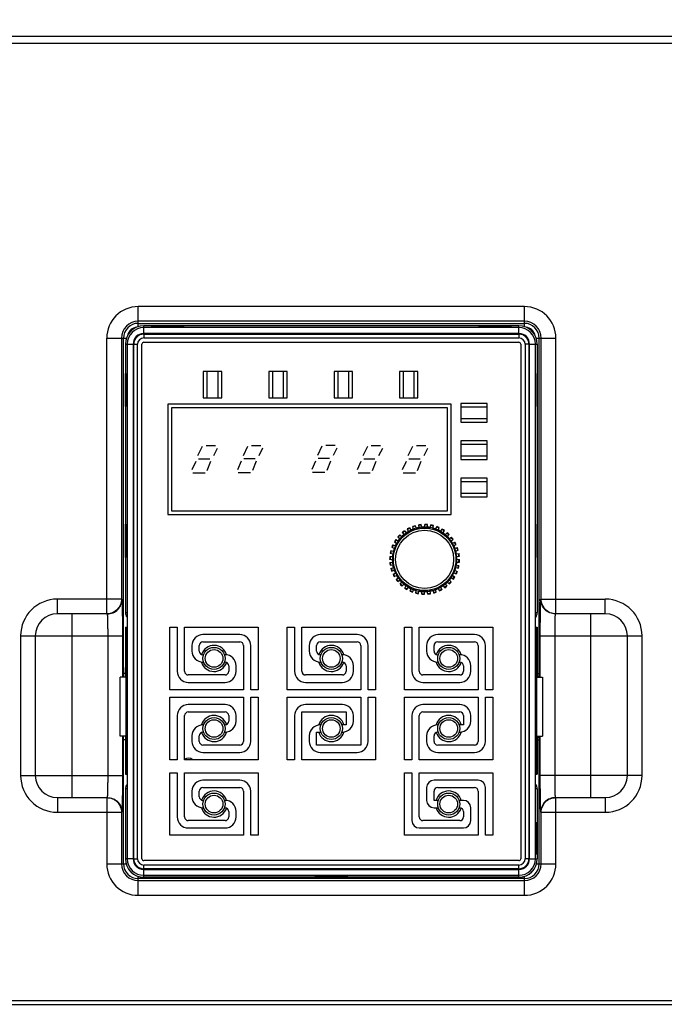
# Model space of a CAD drawing. Header units: millimetres. Extents: x 802 to 9345, y -804 to 1180.
# Tile 128 of 189: x 4442 to 4530, y 35 to 169. Entities that reach past the tile are written whole.
import ezdxf

# ---------------------------------------------------------------- set-up
doc = ezdxf.new("R2010")
doc.units = ezdxf.units.MM
doc.header["$LTSCALE"] = 30.734
doc.header["$PDMODE"] = 3
doc.header["$PDSIZE"] = 0.3
doc.layers.get('0').update_dxf_attribs({"linetype": 'CONTINUOUS'})
doc.layers.get('Defpoints').update_dxf_attribs({"linetype": 'CONTINUOUS'})
doc.layers.add('dimension', color=3, linetype='CONTINUOUS')
doc.styles.get("Standard").update_dxf_attribs({"font": 'txt', "width": 0.7})
doc.dimstyles.get("Standard").update_dxf_attribs({"dimtxt": 10, "dimasz": 10, "dimexe": 10, "dimexo": 3, "dimgap": 3, "dimtad": 1, "dimdec": 1, "dimdsep": 46, "dimtxsty": 'Standard', "dimcen": 10, "dimclrd": 2, "dimclre": 2, "dimclrt": 2, "dimadec": 0, "dimazin": 0, "dimtp": 0.01, "dimtm": 0.01, "dimtfac": 1, "dimtofl": 0, "dimtmove": 0, "dimatfit": 3, "dimfxl": 1, "dimtolj": 1, "dimarcsym": 0})

# ---------------------------------------------------------------- blocks, each defined once
blk = doc.blocks.new('*D4414')
at = {"layer": 'Defpoints', "color": 0, "transparency": 16777216}
for p in [(4584.75, 231.71), (4384.75, 161.75), (4584.75, 161.75)]:
    blk.add_point(p, dxfattribs=at)
at = {"layer": 'dimension', "lineweight": -2, "transparency": 16777216}
for p, q in [((4384.75, 166.75), (4384.75, 236.71)), ((4584.75, 166.75), (4584.75, 236.71)), ((4399.75, 231.71), (4569.75, 231.71))]:
    blk.add_line(p, q, dxfattribs=at)
at = {"layer": 'dimension', "transparency": 16777216}
for points in [[(4399.75, 234.21), (4399.75, 229.21), (4384.75, 231.71)], [(4569.75, 234.21), (4569.75, 229.21), (4584.75, 231.71)]]:
    blk.add_solid(points, dxfattribs=at)
at = {"layer": 'dimension', "transparency": 16777216, "insert": (4484.75, 244.21), "char_height": 15, "attachment_point": 5}
blk.add_mtext('\\A1;200', dxfattribs=at)
blk = doc.blocks.new('*D84')
at = {"layer": 'Defpoints', "color": 0, "transparency": 16777216}
for p in [(4577.25, 190.95), (4392.25, 159.75), (4577.25, 159.75)]:
    blk.add_point(p, dxfattribs=at)
at = {"layer": 'dimension', "lineweight": -2, "transparency": 16777216}
for p, q in [((4392.25, 164.75), (4392.25, 195.95)), ((4577.25, 164.75), (4577.25, 195.95)), ((4407.25, 190.95), (4562.25, 190.95))]:
    blk.add_line(p, q, dxfattribs=at)
at = {"layer": 'dimension', "transparency": 16777216}
for points in [[(4407.25, 193.45), (4407.25, 188.45), (4392.25, 190.95)], [(4562.25, 193.45), (4562.25, 188.45), (4577.25, 190.95)]]:
    blk.add_solid(points, dxfattribs=at)
at = {"layer": 'dimension', "transparency": 16777216, "insert": (4484.75, 203.45), "char_height": 15, "attachment_point": 5}
blk.add_mtext('\\A1;185', dxfattribs=at)

msp = doc.modelspace()

# ---------------------------------------------------------------- linework, layer by layer
at = {"linetype": 'Continuous'}
for p, q in [((4389.75, 166.75), (4579.75, 166.75)), ((4547.25, 165.75), (4422.25, 165.75)), ((4458.5, 127.24), (4458.5, 129.96)), ((4511, 129.96), (4458.5, 129.96)), ((4511, 127.24), (4511, 129.96)), ((4511, 127.96), (4458.5, 127.96)), ((4458.5, 127.68), (4511, 127.68)), ((4459.25, 126.31), (4459.25, 127.35)), ((4510.25, 127.35), (4459.25, 127.35)), ((4460.25, 127.28), (4460.25, 127.33)), ((4460.25, 127.33), (4464.75, 127.33)), ((4464.75, 127.28), (4460.25, 127.28)), ((4464.75, 127.33), (4464.75, 127.28)), ((4504.75, 127.28), (4504.75, 127.33)), ((4504.75, 127.33), (4509.25, 127.33)), ((4509.25, 127.28), (4504.75, 127.28)), ((4509.25, 127.33), (4509.25, 127.28)), ((4510.25, 126.31), (4510.25, 127.35)), ((4510.25, 127.11), (4459.25, 127.11)), ((4510.25, 126.31), (4459.25, 126.31)), ((4459.25, 126.21), (4459.25, 125.71)), ((4459.25, 126.21), (4510.25, 126.21)), ((4510.25, 126.21), (4510.25, 125.71)), ((4454.21, 88.17), (4454.21, 125.67)), ((4454.21, 125.67), (4456.89, 125.67)), ((4456.21, 125.67), (4456.21, 90.17)), ((4456.49, 79.55), (4456.49, 125.67)), ((4456.75, 124.85), (4456.75, 88.35)), ((4456.75, 124.85), (4457.8, 124.85)), ((4457, 124.85), (4457, 54.85)), ((4457.8, 124.85), (4457.8, 54.85)), ((4457.9, 54.85), (4457.9, 124.85)), ((4457.9, 124.85), (4458.4, 124.85)), ((4458.4, 54.85), (4458.4, 124.85)), ((4459, 54.85), (4459, 124.85)), ((4459.25, 125.71), (4510.25, 125.71)), ((4459.25, 125.11), (4510.25, 125.11)), ((4510.51, 124.85), (4510.51, 54.85)), ((4511.11, 124.85), (4511.11, 54.85)), ((4511.61, 124.85), (4511.11, 124.85)), ((4511.61, 124.85), (4511.61, 54.85)), ((4511.7, 54.85), (4511.7, 124.85)), ((4511.7, 124.85), (4512.75, 124.85)), ((4512.5, 54.85), (4512.5, 124.85)), ((4512.62, 125.67), (4515.29, 125.67)), ((4512.75, 124.85), (4512.75, 88.35)), ((4513.01, 79.55), (4513.01, 125.67)), ((4513.29, 90.17), (4513.29, 125.67)), ((4515.29, 88.17), (4515.29, 125.67)), ((4456.78, 116.35), (4456.78, 120.85)), ((4456.78, 120.85), (4456.82, 120.85)), ((4456.82, 120.85), (4456.82, 116.35)), ((4467.34, 121.11), (4467.34, 117.55)), ((4469.86, 121.11), (4467.34, 121.11)), ((4467.84, 121.11), (4467.84, 117.55)), ((4469.36, 117.55), (4469.36, 121.11)), ((4469.86, 117.55), (4469.86, 121.11)), ((4476.23, 121.11), (4476.23, 117.55)), ((4478.75, 121.11), (4476.23, 121.11)), ((4476.73, 121.11), (4476.73, 117.55)), ((4478.25, 117.55), (4478.25, 121.11)), ((4478.75, 117.55), (4478.75, 121.11)), ((4485.12, 121.11), (4485.12, 117.55)), ((4487.64, 121.11), (4485.12, 121.11)), ((4485.62, 121.11), (4485.62, 117.55)), ((4487.14, 117.55), (4487.14, 121.11)), ((4487.64, 117.55), (4487.64, 121.11)), ((4494.01, 121.11), (4494.01, 117.55)), ((4496.53, 121.11), (4494.01, 121.11)), ((4494.51, 121.11), (4494.51, 117.55)), ((4496.03, 117.55), (4496.03, 121.11)), ((4496.53, 117.55), (4496.53, 121.11)), ((4512.68, 120.85), (4512.68, 116.35)), ((4512.73, 120.85), (4512.68, 120.85)), ((4512.73, 116.35), (4512.73, 120.85)), ((4462.5, 116.67), (4462.5, 101.67)), ((4501.05, 116.67), (4462.5, 116.67)), ((4467.34, 117.55), (4469.86, 117.55)), ((4476.23, 117.55), (4478.75, 117.55)), ((4485.12, 117.55), (4487.64, 117.55)), ((4494.01, 117.55), (4496.53, 117.55)), ((4501.05, 101.67), (4501.05, 116.67)), ((4502.38, 116.78), (4502.38, 114.26)), ((4505.94, 116.78), (4502.38, 116.78)), ((4505.94, 114.26), (4505.94, 116.78)), ((4456.82, 116.35), (4456.78, 116.35)), ((4463, 116.17), (4463, 102.17)), ((4500.55, 116.17), (4463, 116.17)), ((4500.55, 102.17), (4500.55, 116.17)), ((4505.94, 116.28), (4502.38, 116.28)), ((4512.68, 116.35), (4512.73, 116.35)), ((4502.38, 114.76), (4505.94, 114.76)), ((4502.38, 114.26), (4505.94, 114.26)), ((4502.38, 111.7), (4502.38, 109.18)), ((4505.94, 111.7), (4502.38, 111.7)), ((4505.94, 111.2), (4502.38, 111.2)), ((4505.94, 109.18), (4505.94, 111.7)), ((4467.2, 110.92), (4466.57, 109.65)), ((4467.71, 111.05), (4468.98, 111.05)), ((4469.23, 110.67), (4468.72, 109.65)), ((4473.37, 110.95), (4472.74, 109.68)), ((4473.88, 111.08), (4475.15, 111.08)), ((4475.41, 110.7), (4474.9, 109.68)), ((4483.48, 110.98), (4482.85, 109.71)), ((4483.99, 111.1), (4485.26, 111.1)), ((4485.51, 110.72), (4485.01, 109.71)), ((4489.65, 110.92), (4489.02, 109.65)), ((4490.16, 111.05), (4491.43, 111.05)), ((4491.69, 110.67), (4491.18, 109.65)), ((4495.8, 110.92), (4495.17, 109.65)), ((4496.31, 111.05), (4497.58, 111.05)), ((4497.83, 110.67), (4497.33, 109.65)), ((4466.31, 108.89), (4465.8, 107.75)), ((4466.69, 109.27), (4468.22, 109.27)), ((4468.34, 108.89), (4467.84, 107.62)), ((4472.48, 108.92), (4471.98, 107.77)), ((4472.87, 109.3), (4474.39, 109.3)), ((4474.52, 108.92), (4474.01, 107.65)), ((4482.59, 108.94), (4482.09, 107.8)), ((4482.97, 109.32), (4484.5, 109.32)), ((4484.63, 108.94), (4484.12, 107.67)), ((4488.77, 108.89), (4488.26, 107.75)), ((4489.15, 109.27), (4490.67, 109.27)), ((4490.8, 108.89), (4490.29, 107.62)), ((4494.91, 108.89), (4494.4, 107.75)), ((4495.29, 109.27), (4496.82, 109.27)), ((4496.94, 108.89), (4496.44, 107.62)), ((4502.38, 109.68), (4505.94, 109.68)), ((4502.38, 109.18), (4505.94, 109.18)), ((4465.93, 107.37), (4467.58, 107.37)), ((4472.1, 107.39), (4473.75, 107.39)), ((4482.21, 107.42), (4483.86, 107.42)), ((4488.38, 107.37), (4490.04, 107.37)), ((4494.53, 107.37), (4496.18, 107.37)), ((4502.38, 106.62), (4502.38, 104.1)), ((4505.94, 106.62), (4502.38, 106.62)), ((4505.94, 106.12), (4502.38, 106.12)), ((4505.94, 104.1), (4505.94, 106.62)), ((4502.38, 104.6), (4505.94, 104.6)), ((4502.38, 104.1), (4505.94, 104.1)), ((4463, 102.17), (4500.55, 102.17)), ((4462.5, 101.67), (4501.05, 101.67)), ((4456.78, 95.85), (4456.78, 100.35)), ((4456.78, 100.35), (4456.82, 100.35)), ((4456.82, 100.35), (4456.82, 95.85)), ((4494.4, 99.24), (4494.64, 98.9)), ((4494.68, 99.46), (4494.95, 99.13)), ((4495.08, 99.71), (4495.26, 99.33)), ((4495.39, 99.87), (4495.6, 99.51)), ((4495.94, 99.65), (4495.83, 100.06)), ((4496.17, 100.16), (4496.31, 99.77)), ((4496.67, 99.85), (4496.63, 100.27)), ((4497.06, 99.9), (4496.98, 100.31)), ((4497.42, 99.91), (4497.46, 100.33)), ((4497.81, 99.9), (4497.81, 100.32)), ((4498.17, 99.85), (4498.28, 100.26)), ((4498.55, 99.76), (4498.63, 100.18)), ((4498.9, 99.65), (4499.08, 100.04)), ((4499.26, 99.5), (4499.41, 99.9)), ((4499.59, 99.34), (4499.83, 99.68)), ((4499.92, 99.13), (4500.13, 99.49)), ((4500.21, 98.9), (4500.5, 99.2)), ((4512.68, 100.35), (4512.68, 95.85)), ((4512.73, 100.35), (4512.68, 100.35)), ((4512.73, 95.85), (4512.73, 100.35)), ((4493.33, 97.98), (4493.67, 97.74)), ((4493.52, 98.28), (4493.88, 98.07)), ((4493.81, 98.66), (4494.11, 98.36)), ((4494.05, 98.92), (4494.37, 98.65)), ((4500.49, 98.64), (4500.76, 98.96)), ((4500.74, 98.37), (4501.09, 98.61)), ((4500.98, 98.06), (4501.3, 98.33)), ((4501.17, 97.75), (4501.56, 97.93)), ((4492.75, 96.44), (4493.16, 96.33)), ((4492.83, 96.78), (4493.25, 96.71)), ((4492.97, 97.24), (4493.36, 97.06)), ((4493.11, 97.56), (4493.51, 97.42)), ((4501.35, 97.41), (4501.72, 97.62)), ((4501.49, 97.07), (4501.9, 97.18)), ((4501.61, 96.7), (4502.01, 96.84)), ((4456.82, 95.85), (4456.78, 95.85)), ((4492.68, 95.61), (4493.1, 95.58)), ((4492.69, 95.97), (4493.11, 95.97)), ((4492.7, 95.14), (4493.11, 95.21)), ((4501.69, 96.34), (4502.11, 96.38)), ((4501.74, 95.95), (4502.16, 96.03)), ((4501.74, 95.2), (4502.16, 95.2)), ((4501.76, 95.59), (4502.18, 95.55)), ((4512.68, 95.85), (4512.73, 95.85)), ((4492.74, 94.79), (4493.16, 94.82)), ((4492.85, 94.32), (4493.24, 94.47)), ((4492.95, 93.99), (4493.36, 94.1)), ((4493.14, 93.55), (4493.5, 93.76)), ((4501.5, 94.11), (4501.88, 93.93)), ((4501.61, 94.46), (4502.02, 94.38)), ((4501.69, 94.84), (4502.1, 94.73)), ((4493.3, 93.23), (4493.68, 93.41)), ((4493.55, 92.83), (4493.88, 93.1)), ((4493.77, 92.55), (4494.11, 92.79)), ((4494.09, 92.2), (4494.36, 92.53)), ((4500.48, 92.52), (4500.81, 92.25)), ((4500.75, 92.8), (4501.05, 92.51)), ((4500.97, 93.09), (4501.34, 92.88)), ((4501.18, 93.42), (4501.53, 93.18)), ((4501.35, 93.75), (4501.74, 93.6)), ((4494.35, 91.96), (4494.65, 92.26)), ((4494.73, 91.67), (4494.94, 92.04)), ((4495.03, 91.48), (4495.27, 91.83)), ((4495.45, 91.27), (4495.59, 91.66)), ((4495.77, 91.13), (4495.95, 91.51)), ((4496.23, 90.99), (4496.3, 91.4)), ((4496.57, 90.91), (4496.68, 91.32)), ((4497.04, 90.85), (4497.04, 91.27)), ((4497.4, 90.83), (4497.43, 91.25)), ((4497.87, 90.85), (4497.8, 91.27)), ((4498.22, 90.9), (4498.18, 91.32)), ((4498.54, 91.4), (4498.69, 91)), ((4499.02, 91.11), (4498.91, 91.52)), ((4499.25, 91.66), (4499.46, 91.29)), ((4499.6, 91.84), (4499.78, 91.45)), ((4499.91, 92.03), (4500.18, 91.71)), ((4500.22, 92.27), (4500.46, 91.92)), ((4447.5, 88.17), (4447.5, 90.17)), ((4456.3, 90.17), (4447.5, 90.17)), ((4513.2, 90.17), (4522, 90.17)), ((4522, 88.17), (4522, 90.17)), ((4454.3, 88.17), (4447.5, 88.17)), ((4449.5, 63.17), (4449.5, 88.17)), ((4456.75, 88.35), (4456.97, 88.35)), ((4456.97, 88.35), (4456.97, 86.35)), ((4512.53, 86.35), (4512.53, 88.35)), ((4512.53, 88.35), (4512.75, 88.35)), ((4522, 88.17), (4515.2, 88.17)), ((4520, 88.17), (4520, 63.17)), ((4456.77, 86.35), (4456.77, 79.55)), ((4456.77, 86.35), (4456.94, 86.35)), ((4456.8, 80.85), (4456.8, 86.35)), ((4456.83, 86.35), (4456.83, 66.35)), ((4456.85, 86.35), (4456.85, 66.35)), ((4456.86, 86.35), (4456.86, 66.35)), ((4456.88, 86.35), (4456.88, 66.35)), ((4456.9, 86.35), (4456.9, 66.35)), ((4456.92, 86.35), (4456.92, 66.35)), ((4456.94, 86.35), (4456.94, 81.35)), ((4456.94, 86.35), (4456.94, 81.35)), ((4456.94, 86.35), (4456.97, 86.35)), ((4462.8, 77.85), (4462.8, 86.35)), ((4462.8, 86.35), (4463.8, 86.35)), ((4463.8, 86.35), (4463.8, 80.35)), ((4464.8, 80.35), (4464.8, 86.35)), ((4464.8, 86.35), (4474.8, 86.35)), ((4474.8, 86.35), (4474.8, 77.85)), ((4478.75, 77.85), (4478.75, 86.35)), ((4478.75, 86.35), (4479.75, 86.35)), ((4479.75, 86.35), (4479.75, 80.35)), ((4480.75, 80.35), (4480.75, 86.35)), ((4480.75, 86.35), (4490.75, 86.35)), ((4490.75, 86.35), (4490.75, 77.85)), ((4494.71, 77.85), (4494.71, 86.35)), ((4494.71, 86.35), (4495.71, 86.35)), ((4495.71, 86.35), (4495.71, 80.35)), ((4496.71, 80.35), (4496.71, 86.35)), ((4496.71, 86.35), (4506.71, 86.35)), ((4506.71, 86.35), (4506.71, 77.85)), ((4512.53, 86.35), (4512.73, 86.35)), ((4512.56, 81.35), (4512.56, 86.35)), ((4512.56, 81.35), (4512.56, 86.35)), ((4512.59, 66.35), (4512.59, 86.35)), ((4512.61, 66.35), (4512.61, 86.35)), ((4512.62, 66.35), (4512.62, 86.35)), ((4512.64, 66.35), (4512.64, 86.35)), ((4512.66, 66.35), (4512.66, 86.35)), ((4512.68, 66.35), (4512.68, 86.35)), ((4512.7, 86.35), (4512.7, 80.85)), ((4512.73, 86.35), (4512.73, 79.55)), ((4442.5, 85.17), (4442.5, 66.17)), ((4442.5, 85.17), (4456.39, 85.17)), ((4444.5, 85.17), (4444.5, 66.17)), ((4454.39, 66.17), (4454.39, 85.17)), ((4456.39, 79.55), (4456.39, 85.17)), ((4472.3, 85.35), (4467.3, 85.35)), ((4488.25, 85.35), (4483.25, 85.35)), ((4504.21, 85.35), (4499.21, 85.35)), ((4513.12, 85.17), (4513.12, 79.55)), ((4513.12, 85.17), (4527, 85.17)), ((4515.12, 85.17), (4515.12, 66.17)), ((4525, 66.17), (4525, 85.17)), ((4527, 66.17), (4527, 85.17)), ((4465.8, 83.85), (4465.8, 83.1)), ((4466.8, 83.1), (4466.8, 83.85)), ((4467.3, 84.35), (4472.3, 84.35)), ((4472.8, 83.85), (4472.8, 77.85)), ((4473.8, 77.85), (4473.8, 83.85)), ((4481.75, 83.85), (4481.75, 83.1)), ((4482.75, 83.1), (4482.75, 83.85)), ((4483.25, 84.35), (4488.25, 84.35)), ((4488.75, 83.85), (4488.75, 77.85)), ((4489.75, 77.85), (4489.75, 83.85)), ((4497.71, 83.85), (4497.71, 83.1)), ((4498.71, 83.1), (4498.71, 83.85)), ((4499.21, 84.35), (4504.21, 84.35)), ((4504.71, 83.85), (4504.71, 77.85)), ((4505.71, 77.85), (4505.71, 83.85)), ((4467.38, 82.6), (4467.3, 82.6)), ((4470.3, 82.6), (4470.21, 82.6)), ((4483.34, 82.6), (4483.25, 82.6)), ((4486.25, 82.6), (4486.17, 82.6)), ((4499.29, 82.6), (4499.21, 82.6)), ((4502.21, 82.6), (4502.12, 82.6)), ((4456.78, 79.55), (4456.78, 80.85)), ((4456.78, 80.85), (4456.83, 80.85)), ((4456.94, 81.35), (4456.97, 81.35)), ((4456.97, 81.35), (4456.97, 71.35)), ((4467.3, 81.6), (4467.38, 81.6)), ((4470.21, 81.6), (4470.3, 81.6)), ((4470.8, 81.1), (4470.8, 80.35)), ((4471.8, 80.35), (4471.8, 81.1)), ((4483.25, 81.6), (4483.34, 81.6)), ((4486.17, 81.6), (4486.25, 81.6)), ((4486.75, 81.1), (4486.75, 80.35)), ((4487.75, 80.35), (4487.75, 81.1)), ((4499.21, 81.6), (4499.29, 81.6)), ((4502.12, 81.6), (4502.21, 81.6)), ((4502.71, 81.1), (4502.71, 80.35)), ((4503.71, 80.35), (4503.71, 81.1)), ((4512.53, 81.35), (4512.53, 71.35)), ((4512.53, 81.35), (4512.56, 81.35)), ((4512.68, 80.85), (4512.73, 80.85)), ((4512.73, 79.55), (4512.73, 80.85)), ((4456.06, 71.55), (4456.06, 79.55)), ((4456.83, 79.55), (4456.06, 79.55)), ((4456.77, 80.05), (4456.49, 80.05)), ((4470.3, 79.85), (4465.3, 79.85)), ((4486.25, 79.85), (4481.25, 79.85)), ((4502.21, 79.85), (4497.21, 79.85)), ((4512.68, 79.55), (4513.45, 79.55)), ((4512.73, 80.05), (4513.01, 80.05)), ((4513.45, 79.55), (4513.45, 71.55)), ((4472.8, 77.85), (4462.8, 77.85)), ((4465.3, 78.85), (4470.3, 78.85)), ((4474.8, 77.85), (4473.8, 77.85)), ((4488.75, 77.85), (4478.75, 77.85)), ((4481.25, 78.85), (4486.25, 78.85)), ((4490.75, 77.85), (4489.75, 77.85)), ((4504.71, 77.85), (4494.71, 77.85)), ((4497.21, 78.85), (4502.21, 78.85)), ((4506.71, 77.85), (4505.71, 77.85)), ((4462.8, 68.32), (4462.8, 76.82)), ((4462.8, 76.82), (4472.8, 76.82)), ((4472.8, 76.82), (4472.8, 70.82)), ((4473.8, 70.82), (4473.8, 76.82)), ((4473.8, 76.82), (4474.8, 76.82)), ((4474.8, 76.82), (4474.8, 68.32)), ((4478.75, 68.32), (4478.75, 76.82)), ((4478.75, 76.82), (4488.75, 76.82)), ((4488.75, 76.82), (4488.75, 70.32)), ((4489.75, 70.82), (4489.75, 76.82)), ((4489.75, 76.82), (4490.75, 76.82)), ((4490.75, 76.82), (4490.75, 68.32)), ((4494.71, 68.32), (4494.71, 76.82)), ((4494.71, 76.82), (4504.71, 76.82)), ((4504.71, 76.82), (4504.71, 70.82)), ((4505.71, 70.82), (4505.71, 76.82)), ((4505.71, 76.82), (4506.71, 76.82)), ((4506.71, 76.82), (4506.71, 68.32)), ((4470.3, 75.82), (4465.3, 75.82)), ((4486.25, 75.82), (4481.25, 75.82)), ((4502.21, 75.82), (4497.21, 75.82)), ((4463.8, 74.32), (4463.8, 68.32)), ((4464.8, 68.32), (4464.8, 74.32)), ((4465.3, 74.82), (4470.3, 74.82)), ((4470.8, 74.32), (4470.8, 73.57)), ((4471.8, 73.57), (4471.8, 74.32)), ((4479.75, 74.32), (4479.75, 68.32)), ((4480.75, 68.32), (4480.75, 74.82)), ((4480.75, 74.82), (4486.75, 74.82)), ((4486.75, 74.82), (4486.75, 73.07)), ((4487.75, 73.57), (4487.75, 74.32)), ((4495.71, 74.32), (4495.71, 68.32)), ((4496.71, 68.32), (4496.71, 74.32)), ((4497.21, 74.82), (4502.21, 74.82)), ((4502.71, 74.32), (4502.71, 73.07)), ((4503.71, 73.57), (4503.71, 74.32)), ((4467.38, 73.07), (4467.3, 73.07)), ((4470.3, 73.07), (4470.21, 73.07)), ((4483.34, 73.07), (4483.25, 73.07)), ((4486.75, 73.07), (4486.17, 73.07)), ((4499.29, 73.07), (4499.21, 73.07)), ((4502.71, 73.07), (4502.12, 73.07)), ((4456.83, 71.55), (4456.06, 71.55)), ((4456.39, 66.17), (4456.39, 71.55)), ((4456.49, 54.17), (4456.49, 71.55)), ((4456.77, 71.05), (4456.49, 71.05)), ((4456.77, 71.55), (4456.77, 66.35)), ((4456.8, 66.35), (4456.8, 71.55)), ((4456.94, 71.35), (4456.94, 66.35)), ((4456.94, 71.35), (4456.94, 66.35)), ((4456.97, 71.35), (4456.94, 71.35)), ((4465.8, 71.57), (4465.8, 70.82)), ((4466.8, 70.82), (4466.8, 71.57)), ((4467.3, 72.07), (4467.38, 72.07)), ((4470.21, 72.07), (4470.3, 72.07)), ((4481.75, 71.57), (4481.75, 70.82)), ((4482.75, 70.32), (4482.75, 72.07)), ((4482.75, 72.07), (4483.34, 72.07)), ((4486.17, 72.07), (4486.25, 72.07)), ((4497.71, 71.57), (4497.71, 70.82)), ((4498.71, 70.82), (4498.71, 71.57)), ((4499.21, 72.07), (4499.29, 72.07)), ((4502.12, 72.07), (4502.21, 72.07)), ((4512.53, 71.35), (4512.56, 71.35)), ((4512.56, 66.35), (4512.56, 71.35)), ((4512.56, 66.35), (4512.56, 71.35)), ((4512.68, 71.55), (4513.45, 71.55)), ((4512.7, 71.55), (4512.7, 66.35)), ((4512.73, 71.55), (4512.73, 66.35)), ((4512.73, 71.4), (4513.01, 71.4)), ((4512.73, 71.05), (4513.01, 71.05)), ((4513.01, 54.17), (4513.01, 71.55)), ((4513.12, 71.55), (4513.12, 66.17)), ((4472.3, 70.32), (4467.3, 70.32)), ((4488.75, 70.32), (4482.75, 70.32)), ((4504.21, 70.32), (4499.21, 70.32)), ((4463.8, 68.32), (4462.8, 68.32)), ((4474.8, 68.32), (4464.8, 68.32)), ((4467.3, 69.32), (4472.3, 69.32)), ((4479.75, 68.32), (4478.75, 68.32)), ((4490.75, 68.32), (4480.75, 68.32)), ((4483.25, 69.32), (4488.25, 69.32)), ((4495.71, 68.32), (4494.71, 68.32)), ((4506.71, 68.32), (4496.71, 68.32)), ((4499.21, 69.32), (4504.21, 69.32)), ((4442.5, 66.17), (4456.39, 66.17)), ((4456.77, 66.35), (4456.97, 66.35)), ((4456.97, 66.35), (4456.97, 64.35)), ((4462.8, 58.04), (4462.8, 66.54)), ((4462.8, 66.54), (4463.8, 66.54)), ((4463.8, 66.54), (4463.8, 60.54)), ((4464.8, 60.54), (4464.8, 66.54)), ((4464.8, 66.54), (4474.8, 66.54)), ((4474.8, 66.54), (4474.8, 58.04)), ((4494.71, 58.04), (4494.71, 66.54)), ((4494.71, 66.54), (4495.71, 66.54)), ((4495.71, 66.54), (4495.71, 60.04)), ((4496.71, 60.54), (4496.71, 66.54)), ((4496.71, 66.54), (4506.71, 66.54)), ((4506.71, 66.54), (4506.71, 58.04)), ((4512.53, 64.35), (4512.53, 66.35)), ((4512.53, 66.35), (4512.56, 66.35)), ((4512.57, 66.35), (4512.73, 66.35)), ((4527, 66.17), (4513.12, 66.17)), ((4456.75, 64.35), (4456.75, 54.85)), ((4456.97, 64.35), (4456.75, 64.35)), ((4472.3, 65.54), (4467.3, 65.54)), ((4467.3, 64.54), (4472.3, 64.54)), ((4497.71, 64.54), (4497.71, 62.79)), ((4504.71, 65.54), (4498.71, 65.54)), ((4499.21, 64.54), (4504.21, 64.54)), ((4505.71, 58.04), (4505.71, 64.54)), ((4512.75, 64.35), (4512.53, 64.35)), ((4512.75, 64.35), (4512.75, 54.85)), ((4447.5, 63.17), (4447.5, 61.17)), ((4447.5, 63.17), (4454.3, 63.17)), ((4454.21, 63.17), (4454.21, 54.17)), ((4465.8, 64.04), (4465.8, 63.29)), ((4466.8, 63.29), (4466.8, 64.04)), ((4472.8, 64.04), (4472.8, 58.04)), ((4473.8, 58.04), (4473.8, 64.04)), ((4498.71, 62.79), (4498.71, 64.04)), ((4504.71, 64.04), (4504.71, 58.04)), ((4515.2, 63.17), (4522, 63.17)), ((4515.29, 54.17), (4515.29, 63.17)), ((4522, 63.17), (4522, 61.17)), ((4467.38, 62.79), (4467.3, 62.79)), ((4467.3, 61.79), (4467.38, 61.79)), ((4470.3, 62.79), (4470.21, 62.79)), ((4470.21, 61.79), (4470.3, 61.79)), ((4499.29, 62.79), (4498.71, 62.79)), ((4498.71, 61.79), (4499.29, 61.79)), ((4502.71, 62.79), (4502.12, 62.79)), ((4502.12, 61.79), (4502.21, 61.79)), ((4503.71, 60.04), (4503.71, 61.79)), ((4447.5, 61.17), (4456.3, 61.17)), ((4456.21, 61.17), (4456.21, 54.17)), ((4470.8, 61.29), (4470.8, 60.54)), ((4471.8, 60.54), (4471.8, 61.29)), ((4502.71, 61.29), (4502.71, 60.54)), ((4513.2, 61.17), (4522, 61.17)), ((4513.29, 54.17), (4513.29, 61.17)), ((4456.78, 59.85), (4456.78, 55.44)), ((4456.82, 59.85), (4456.78, 59.85)), ((4456.82, 55.44), (4456.82, 59.85)), ((4470.3, 60.04), (4465.3, 60.04)), ((4465.3, 59.04), (4470.3, 59.04)), ((4496.71, 59.04), (4502.71, 59.04)), ((4502.21, 60.04), (4497.21, 60.04)), ((4512.68, 55.44), (4512.68, 59.85)), ((4512.68, 59.85), (4512.73, 59.85)), ((4512.73, 59.85), (4512.73, 55.44)), ((4472.8, 58.04), (4462.8, 58.04)), ((4474.8, 58.04), (4473.8, 58.04)), ((4504.71, 58.04), (4494.71, 58.04)), ((4506.71, 58.04), (4505.71, 58.04)), ((4456.78, 55.44), (4456.82, 55.44)), ((4512.73, 55.44), (4512.68, 55.44)), ((4454.21, 54.17), (4456.85, 54.17)), ((4457.8, 54.85), (4456.75, 54.85)), ((4457.9, 54.85), (4458.4, 54.85)), ((4510.25, 54.6), (4459.25, 54.6)), ((4459.25, 53.5), (4459.25, 54)), ((4510.25, 54), (4459.25, 54)), ((4510.25, 53.5), (4510.25, 54)), ((4511.61, 54.85), (4511.11, 54.85)), ((4511.7, 54.85), (4512.75, 54.85)), ((4512.66, 54.17), (4515.29, 54.17)), ((4458.5, 49.88), (4458.5, 52.47)), ((4510.25, 53.5), (4459.25, 53.5)), ((4459.25, 52.35), (4459.25, 53.4)), ((4459.25, 53.4), (4510.25, 53.4)), ((4459.25, 52.6), (4510.25, 52.6)), ((4510.25, 52.35), (4459.25, 52.35)), ((4482.5, 52.42), (4482.5, 52.38)), ((4487, 52.42), (4482.5, 52.42)), ((4482.5, 52.38), (4487, 52.38)), ((4487, 52.38), (4487, 52.42)), ((4510.25, 52.35), (4510.25, 53.4)), ((4511, 49.88), (4511, 52.47)), ((4511, 52.16), (4458.5, 52.16)), ((4458.5, 51.88), (4511, 51.88)), ((4458.5, 49.88), (4511, 49.88)), ((4384.75, 35.55), (4584.75, 35.55)), ((4384.75, 35.05), (4584.75, 35.05))]:
    msp.add_line(p, q, dxfattribs=at)
msp.add_lwpolyline([(4512.73, 79.59, 0.302, 0.302, 0), (4513.01, 79.59, 0.302, 0.302, 0)], format="xyseb", dxfattribs=at)
for centre, radius in [((4497.43, 95.58), 4.25), ((4497.43, 95.58), 3.95), ((4468.8, 82.1), 1.5), ((4468.8, 82.1), 1.2), ((4484.75, 82.1), 1.5), ((4484.75, 82.1), 1.2), ((4500.71, 82.1), 1.5), ((4500.71, 82.1), 1.2), ((4468.8, 72.57), 1.5), ((4468.8, 72.57), 1.2), ((4484.75, 72.57), 1.5), ((4484.75, 72.57), 1.2), ((4500.71, 72.57), 1.5), ((4500.71, 72.57), 1.2), ((4468.8, 62.29), 1.5), ((4468.8, 62.29), 1.2), ((4500.71, 62.29), 1.5), ((4500.71, 62.29), 1.2)]:
    msp.add_circle(centre, radius, dxfattribs=at)
for centre, radius, start, end in [((4458.5, 125.67), 4.29, 90, 180), ((4511, 125.67), 4.29, 0, 90), ((4458.5, 125.67), 2.29, 90, 180), ((4458.5, 125.67), 2.01, 90, 180), ((4459.25, 124.85), 2.5, 90, 180), ((4510.25, 124.85), 2.5, 0, 90), ((4511, 125.67), 2.29, 0, 90), ((4511, 125.67), 2.01, 0, 90), ((4459.25, 124.85), 2.25, 90, 180), ((4458.5, 125.67), 1.51, 97.9703, 167.3829), ((4459.25, 124.85), 1.45, 90, 180), ((4459.25, 124.85), 1.36, 90, 180), ((4510.25, 124.85), 2.25, 0, 90), ((4510.25, 124.85), 1.45, 0, 90), ((4510.25, 124.85), 1.36, 0, 90), ((4511, 125.67), 1.51, 12.6172, 82.0297), ((4459.25, 124.85), 0.856, 90, 180), ((4459.25, 124.85), 0.256, 90, 180), ((4510.25, 124.85), 0.856, 0, 90), ((4510.25, 124.85), 0.256, 0, 90), ((4497.43, 95.58), 4.75, 125.3693, 129.6307), ((4497.43, 95.58), 4.68, 125.3026, 129.6974), ((4497.43, 95.58), 4.38, 124.9803, 130.0197), ((4497.43, 95.58), 4.4, 120, 125), ((4497.43, 95.58), 4.33, 120.0808, 124.9192), ((4497.43, 95.58), 4.75, 115.3693, 119.6307), ((4497.43, 95.58), 4.68, 115.3026, 119.6974), ((4497.43, 95.58), 4.38, 114.9803, 120.0197), ((4497.43, 95.58), 4.4, 110, 115), ((4497.43, 95.58), 4.33, 110.0808, 114.9192), ((4497.43, 95.58), 4.75, 105.3693, 109.6307), ((4497.43, 95.58), 4.68, 105.3026, 109.6974), ((4497.43, 95.58), 4.38, 104.9803, 110.0197), ((4497.43, 95.58), 4.4, 100, 105), ((4497.43, 95.58), 4.33, 100.0808, 104.9192), ((4497.43, 95.58), 4.75, 95.3693, 99.6307), ((4497.43, 95.58), 4.68, 95.3026, 99.6974), ((4497.43, 95.58), 4.38, 94.9803, 100.0197), ((4497.43, 95.58), 4.4, 90, 95), ((4497.43, 95.58), 4.33, 90.0808, 94.9192), ((4497.43, 95.58), 4.38, 84.9803, 90.0197), ((4497.43, 95.58), 4.68, 85.3026, 89.6974), ((4497.43, 95.58), 4.75, 85.3693, 89.6307), ((4497.43, 95.58), 4.4, 80, 85), ((4497.43, 95.58), 4.33, 80.0808, 84.9192), ((4497.43, 95.58), 4.38, 74.9803, 80.0197), ((4497.43, 95.58), 4.68, 75.3026, 79.6974), ((4497.43, 95.58), 4.75, 75.3693, 79.6307), ((4497.43, 95.58), 4.33, 70.0808, 74.9192), ((4497.43, 95.58), 4.4, 70, 75), ((4497.43, 95.58), 4.38, 64.9803, 70.0197), ((4497.43, 95.58), 4.68, 65.3026, 69.6974), ((4497.43, 95.58), 4.75, 65.3693, 69.6307), ((4497.43, 95.58), 4.33, 60.0808, 64.9192), ((4497.43, 95.58), 4.4, 60, 65), ((4497.43, 95.58), 4.38, 54.9803, 60.0197), ((4497.43, 95.58), 4.68, 55.3026, 59.6974), ((4497.43, 95.58), 4.75, 55.3693, 59.6307), ((4497.43, 95.58), 4.33, 50.0808, 54.9192), ((4497.43, 95.58), 4.4, 50, 55), ((4497.43, 95.58), 4.68, 45.3026, 49.6974), ((4497.43, 95.58), 4.75, 45.3693, 49.6307), ((4497.43, 95.58), 4.75, 145.3693, 149.6307), ((4497.43, 95.58), 4.68, 145.3026, 149.6974), ((4497.43, 95.58), 4.4, 150, 155), ((4497.43, 95.58), 4.38, 144.9803, 150.0197), ((4497.43, 95.58), 4.75, 135.3693, 139.6307), ((4497.43, 95.58), 4.4, 140, 145), ((4497.43, 95.58), 4.68, 135.3026, 139.6974), ((4497.43, 95.58), 4.33, 140.0808, 144.9192), ((4497.43, 95.58), 4.38, 134.9803, 140.0197), ((4497.43, 95.58), 4.4, 130, 135), ((4497.43, 95.58), 4.33, 130.0808, 134.9192), ((4497.43, 95.58), 4.38, 44.9803, 50.0197), ((4497.43, 95.58), 4.33, 40.0808, 44.9192), ((4497.43, 95.58), 4.4, 40, 45), ((4497.43, 95.58), 4.38, 34.9803, 40.0197), ((4497.43, 95.58), 4.33, 30.0808, 34.9192), ((4497.43, 95.58), 4.68, 35.3026, 39.6974), ((4497.43, 95.58), 4.4, 30, 35), ((4497.43, 95.58), 4.75, 35.3693, 39.6307), ((4497.43, 95.58), 4.38, 24.9803, 30.0197), ((4497.43, 95.58), 4.68, 25.3026, 29.6974), ((4497.43, 95.58), 4.75, 25.3693, 29.6307), ((4497.43, 95.58), 4.75, 165.3693, 169.6307), ((4497.43, 95.58), 4.68, 165.3026, 169.6974), ((4497.43, 95.58), 4.75, 155.3693, 159.6307), ((4497.43, 95.58), 4.68, 155.3026, 159.6974), ((4497.43, 95.58), 4.38, 164.9803, 170.0197), ((4497.43, 95.58), 4.4, 160, 165), ((4497.43, 95.58), 4.33, 160.0808, 164.9192), ((4497.43, 95.58), 4.38, 154.9803, 160.0197), ((4497.43, 95.58), 4.33, 150.0808, 154.9192), ((4497.43, 95.58), 4.33, 20.0808, 24.9192), ((4497.43, 95.58), 4.4, 20, 25), ((4497.43, 95.58), 4.38, 14.9803, 20.0197), ((4497.43, 95.58), 4.33, 10.0808, 14.9192), ((4497.43, 95.58), 4.4, 10, 15), ((4497.43, 95.58), 4.68, 15.3026, 19.6974), ((4497.43, 95.58), 4.75, 15.3693, 19.6307), ((4497.43, 95.58), 4.75, 175.3693, 179.6307), ((4497.43, 95.58), 4.75, 185.3693, 189.6307), ((4497.43, 95.58), 4.68, 175.3026, 179.6974), ((4497.43, 95.58), 4.68, 185.3026, 189.6974), ((4497.43, 95.58), 4.4, 180, 185), ((4497.43, 95.58), 4.4, 170, 175), ((4497.43, 95.58), 4.38, 174.9803, 180.0197), ((4497.43, 95.58), 4.38, 184.9803, 190.0197), ((4497.43, 95.58), 4.33, 180.0808, 184.9192), ((4497.43, 95.58), 4.33, 170.0808, 174.9192), ((4497.43, 95.58), 4.33, 350.0808, 354.9192), ((4497.43, 95.58), 4.38, 4.9803, 10.0197), ((4497.43, 95.58), 4.33, 0.0808, 4.9192), ((4497.43, 95.58), 4.4, 350, 355), ((4497.43, 95.58), 4.38, 354.9803, 0.0197), ((4497.43, 95.58), 4.4, 0, 5), ((4497.43, 95.58), 4.68, 5.3026, 9.6974), ((4497.43, 95.58), 4.68, 355.3026, 359.6974), ((4497.43, 95.58), 4.75, 5.3693, 9.6307), ((4497.43, 95.58), 4.75, 355.3693, 359.6307), ((4497.43, 95.58), 4.75, 195.3693, 199.6307), ((4497.43, 95.58), 4.68, 195.3026, 199.6974), ((4497.43, 95.58), 4.4, 190, 195), ((4497.43, 95.58), 4.33, 190.0808, 194.9192), ((4497.43, 95.58), 4.38, 194.9803, 200.0197), ((4497.43, 95.58), 4.4, 200, 205), ((4497.43, 95.58), 4.33, 200.0808, 204.9192), ((4497.43, 95.58), 4.38, 334.9803, 340.0197), ((4497.43, 95.58), 4.33, 340.0808, 344.9192), ((4497.43, 95.58), 4.4, 340, 345), ((4497.43, 95.58), 4.38, 344.9803, 350.0197), ((4497.43, 95.58), 4.68, 335.3026, 339.6974), ((4497.43, 95.58), 4.75, 335.3693, 339.6307), ((4497.43, 95.58), 4.68, 345.3026, 349.6974), ((4497.43, 95.58), 4.75, 345.3693, 349.6307), ((4497.43, 95.58), 4.75, 205.3693, 209.6307), ((4497.43, 95.58), 4.68, 205.3026, 209.6974), ((4497.43, 95.58), 4.38, 204.9803, 210.0197), ((4497.43, 95.58), 4.75, 215.3693, 219.6307), ((4497.43, 95.58), 4.68, 215.3026, 219.6974), ((4497.43, 95.58), 4.4, 210, 215), ((4497.43, 95.58), 4.33, 210.0808, 214.9192), ((4497.43, 95.58), 4.38, 214.9803, 220.0197), ((4497.43, 95.58), 4.4, 220, 225), ((4497.43, 95.58), 4.33, 220.0808, 224.9192), ((4497.43, 95.58), 4.38, 224.9803, 230.0197), ((4497.43, 95.58), 4.33, 310.0808, 314.9192), ((4497.43, 95.58), 4.4, 310, 315), ((4497.43, 95.58), 4.38, 314.9803, 320.0197), ((4497.43, 95.58), 4.33, 320.0808, 324.9192), ((4497.43, 95.58), 4.68, 315.3026, 319.6974), ((4497.43, 95.58), 4.4, 320, 325), ((4497.43, 95.58), 4.75, 315.3693, 319.6307), ((4497.43, 95.58), 4.38, 324.9803, 330.0197), ((4497.43, 95.58), 4.33, 330.0808, 334.9192), ((4497.43, 95.58), 4.4, 330, 335), ((4497.43, 95.58), 4.68, 325.3026, 329.6974), ((4497.43, 95.58), 4.75, 325.3693, 329.6307), ((4497.43, 95.58), 4.75, 225.3693, 229.6307), ((4497.43, 95.58), 4.68, 225.3026, 229.6974), ((4497.43, 95.58), 4.4, 230, 235), ((4497.43, 95.58), 4.33, 230.0808, 234.9192), ((4497.43, 95.58), 4.75, 235.3693, 239.6307), ((4497.43, 95.58), 4.68, 235.3026, 239.6974), ((4497.43, 95.58), 4.38, 234.9803, 240.0197), ((4497.43, 95.58), 4.4, 240, 245), ((4497.43, 95.58), 4.33, 240.0808, 244.9192), ((4497.43, 95.58), 4.75, 245.3693, 249.6307), ((4497.43, 95.58), 4.68, 245.3026, 249.6974), ((4497.43, 95.58), 4.38, 244.9803, 250.0197), ((4497.43, 95.58), 4.4, 250, 255), ((4497.43, 95.58), 4.33, 250.0808, 254.9192), ((4497.43, 95.58), 4.38, 254.9803, 260.0197), ((4497.43, 95.58), 4.4, 260, 265), ((4497.43, 95.58), 4.33, 260.0808, 264.9192), ((4497.43, 95.58), 4.38, 264.9803, 270.0197), ((4497.43, 95.58), 4.33, 270.0808, 274.9192), ((4497.43, 95.58), 4.4, 270, 275), ((4497.43, 95.58), 4.38, 274.9803, 280.0197), ((4497.43, 95.58), 4.33, 280.0808, 284.9192), ((4497.43, 95.58), 4.4, 280, 285), ((4497.43, 95.58), 4.38, 284.9803, 290.0197), ((4497.43, 95.58), 4.68, 285.3026, 289.6974), ((4497.43, 95.58), 4.75, 285.3693, 289.6307), ((4497.43, 95.58), 4.33, 290.0808, 294.9192), ((4497.43, 95.58), 4.4, 290, 295), ((4497.43, 95.58), 4.38, 294.9803, 300.0197), ((4497.43, 95.58), 4.68, 295.3026, 299.6974), ((4497.43, 95.58), 4.75, 295.3693, 299.6307), ((4497.43, 95.58), 4.33, 300.0808, 304.9192), ((4497.43, 95.58), 4.4, 300, 305), ((4497.43, 95.58), 4.38, 304.9803, 310.0197), ((4497.43, 95.58), 4.68, 305.3026, 309.6974), ((4497.43, 95.58), 4.75, 305.3693, 309.6307), ((4447.5, 85.17), 5, 90, 180), ((4497.43, 95.58), 4.75, 255.3693, 259.6307), ((4497.43, 95.58), 4.68, 255.3026, 259.6974), ((4497.43, 95.58), 4.68, 265.3026, 269.6974), ((4497.43, 95.58), 4.75, 265.3693, 269.6307), ((4497.43, 95.58), 4.68, 275.3026, 279.6974), ((4497.43, 95.58), 4.75, 275.3693, 279.6307), ((4522, 85.17), 5, 0, 90), ((4447.5, 85.17), 3, 90, 180), ((4454.21, 90.17), 2, 270.0007, 272.4993), ((4522, 85.17), 3, 0, 90), ((4467.3, 83.85), 1.5, 90, 180), ((4472.3, 83.85), 1.5, 0, 90), ((4483.25, 83.85), 1.5, 90, 180), ((4488.25, 83.85), 1.5, 0, 90), ((4499.21, 83.85), 1.5, 90, 180), ((4504.21, 83.85), 1.5, 0, 90), ((4467.3, 83.1), 1.5, 180, 270), ((4467.3, 83.85), 0.5, 90, 180), ((4467.3, 83.1), 0.5, 180, 270), ((4468.8, 82.1), 1.78, 15.7851, 162.3254), ((4472.3, 83.85), 0.5, 0, 90), ((4483.25, 83.1), 1.5, 180, 270), ((4483.25, 83.85), 0.5, 90, 180), ((4483.25, 83.1), 0.5, 180, 270), ((4484.75, 82.1), 1.78, 15.7851, 162.3254), ((4488.25, 83.85), 0.5, 0, 90), ((4499.21, 83.1), 1.5, 180, 270), ((4499.21, 83.85), 0.5, 90, 180), ((4499.21, 83.1), 0.5, 180, 270), ((4500.71, 82.1), 1.78, 15.7851, 162.3254), ((4504.21, 83.85), 0.5, 0, 90), ((4470.3, 81.1), 1.5, 0, 90), ((4486.25, 81.1), 1.5, 0, 90), ((4502.21, 81.1), 1.5, 0, 90), ((4468.8, 82.1), 1.78, 195.7851, 342.3254), ((4470.3, 81.1), 0.5, 0, 90), ((4484.75, 82.1), 1.78, 195.7851, 342.3254), ((4486.25, 81.1), 0.5, 0, 90), ((4500.71, 82.1), 1.78, 195.7851, 342.3254), ((4502.21, 81.1), 0.5, 0, 90), ((4465.3, 80.35), 1.5, 180, 270), ((4465.3, 80.35), 0.5, 180, 270), ((4470.3, 80.35), 1.5, 270, 0), ((4470.3, 80.35), 0.5, 270, 0), ((4481.25, 80.35), 1.5, 180, 270), ((4481.25, 80.35), 0.5, 180, 270), ((4486.25, 80.35), 1.5, 270, 0), ((4486.25, 80.35), 0.5, 270, 0), ((4497.21, 80.35), 1.5, 180, 270), ((4497.21, 80.35), 0.5, 180, 270), ((4502.21, 80.35), 1.5, 270, 0), ((4502.21, 80.35), 0.5, 270, 0), ((4512.65, 78.96), 0.699, 58.9732, 83.1069), ((4465.3, 74.32), 1.5, 90, 180), ((4470.3, 74.32), 1.5, 0, 90), ((4481.25, 74.32), 1.5, 90, 180), ((4486.25, 74.32), 1.5, 0, 90), ((4497.21, 74.32), 1.5, 90, 180), ((4502.21, 74.32), 1.5, 0, 90), ((4465.3, 74.32), 0.5, 90, 180), ((4468.8, 72.57), 1.78, 17.6746, 164.2149), ((4470.3, 74.32), 0.5, 0, 90), ((4484.75, 72.57), 1.78, 16.3426, 164.2149), ((4497.21, 74.32), 0.5, 90, 180), ((4500.71, 72.57), 1.78, 16.3426, 164.2149), ((4502.21, 74.32), 0.5, 0, 90), ((4467.3, 71.57), 1.5, 90, 180), ((4470.3, 73.57), 1.5, 270, 0), ((4470.3, 73.57), 0.5, 270, 0), ((4483.25, 71.57), 1.5, 90, 180), ((4486.25, 73.57), 1.5, 270, 0), ((4499.21, 71.57), 1.5, 90, 180), ((4502.21, 73.57), 1.5, 270, 0), ((4467.3, 71.57), 0.5, 90, 180), ((4468.8, 72.57), 1.78, 197.6746, 344.2149), ((4484.75, 72.57), 1.78, 196.3426, 344.2149), ((4499.21, 71.57), 0.5, 90, 180), ((4500.71, 72.57), 1.78, 197.6746, 344.2149), ((4467.3, 70.82), 1.5, 180, 270), ((4467.3, 70.82), 0.5, 180, 270), ((4472.3, 70.82), 1.5, 270, 0), ((4472.3, 70.82), 0.5, 270, 0), ((4483.25, 70.82), 1.5, 180, 270), ((4488.25, 70.82), 1.5, 270, 0), ((4499.21, 70.82), 1.5, 180, 270), ((4499.21, 70.82), 0.5, 180, 270), ((4504.21, 70.82), 1.5, 270, 0), ((4504.21, 70.82), 0.5, 270, 0), ((4465.3, 67.53), 1, 52.6212, 120.1293), ((4447.5, 66.17), 5, 180, 270), ((4447.5, 66.17), 3, 180, 270), ((4465.3, 67.53), 1, 263.6308, 276.3692), ((4522, 66.17), 5, 270, 0), ((4522, 66.17), 3, 270, 0), ((4467.3, 64.04), 1.5, 90, 180), ((4467.3, 64.04), 0.5, 90, 180), ((4472.3, 64.04), 1.5, 0, 90), ((4472.3, 64.04), 0.5, 0, 90), ((4498.71, 64.54), 1, 90, 180), ((4499.21, 64.04), 0.5, 90, 180), ((4504.21, 64.04), 0.5, 0, 90), ((4504.71, 64.54), 1, 0, 90), ((4467.3, 63.29), 1.5, 180, 270), ((4467.3, 63.29), 0.5, 180, 270), ((4468.8, 62.29), 1.78, 15.7851, 162.3254), ((4500.71, 62.29), 1.78, 16.3426, 163.6574), ((4468.8, 62.29), 1.78, 195.7851, 342.3254), ((4470.3, 61.29), 1.5, 0, 90), ((4470.3, 61.29), 0.5, 0, 90), ((4498.71, 62.79), 1, 180, 270), ((4500.71, 62.29), 1.78, 196.3426, 342.3254), ((4502.21, 61.29), 0.5, 0, 90), ((4502.71, 61.79), 1, 0, 90), ((4465.3, 60.54), 1.5, 180, 270), ((4465.3, 60.54), 0.5, 180, 270), ((4470.3, 60.54), 1.5, 270, 0), ((4470.3, 60.54), 0.5, 270, 0), ((4497.21, 60.54), 0.5, 180, 270), ((4502.21, 60.54), 0.5, 270, 0), ((4496.71, 60.04), 1, 180, 270), ((4502.71, 60.04), 1, 270, 0), ((4458.5, 54.17), 4.29, 180, 270), ((4458.5, 54.17), 2.29, 180, 270), ((4458.5, 54.17), 2.01, 180, 270), ((4459.25, 54.85), 2.5, 180, 270), ((4459.25, 54.85), 2.25, 180, 270), ((4459.25, 54.85), 1.45, 180, 270), ((4459.25, 54.85), 1.36, 180, 270), ((4459.25, 54.85), 0.856, 180, 270), ((4459.25, 54.85), 0.256, 180, 270), ((4510.25, 54.85), 2.5, 270, 0), ((4510.25, 54.85), 2.25, 270, 0), ((4510.25, 54.85), 1.45, 270, 0), ((4510.25, 54.85), 1.36, 270, 0), ((4510.25, 54.85), 0.856, 270, 0), ((4510.25, 54.85), 0.256, 270, 0), ((4511, 54.17), 4.29, 270, 0), ((4511, 54.17), 2.29, 270, 0), ((4511, 54.17), 2.01, 270, 0), ((4458.5, 54.17), 1.51, 206.5286, 237.9017), ((4511, 54.17), 1.51, 302.0984, 333.4715)]:
    msp.add_arc(centre, radius, start, end, dxfattribs=at)
for centre, start_param, end_param in [((4457.75, 88.35), -3.141593, -2.470086), ((4511.75, 88.35), -0.671507, 0), ((4457.75, 64.35), 2.470086, 3.141593), ((4511.75, 64.35), 0, 0.671507)]:
    msp.add_ellipse(centre, major_axis=(1, 0), ratio=0.999848, start_param=start_param, end_param=end_param, dxfattribs=at)
for points, knots in [([(4454.3, 88.17), (4454.56, 88.17), (4455.09, 88.27), (4455.75, 88.72), (4456.2, 89.38), (4456.3, 89.91), (4456.3, 90.17)], [0, 0, 0, 0, 0.249983, 0.499975, 0.749982, 1, 1, 1, 1]), ([(4456.21, 90.17), (4456.21, 89.92), (4456.12, 89.41), (4455.69, 88.75), (4455.06, 88.3), (4454.55, 88.18), (4454.3, 88.17)], [0, 0, 0, 0, 0.250016, 0.500022, 0.750014, 1, 1, 1, 1]), ([(4456.39, 85.17), (4456.39, 85.5), (4456.39, 86.13), (4456.38, 87.06), (4456.38, 87.79), (4456.37, 88.33), (4456.36, 88.7), (4456.36, 89.02), (4456.35, 89.32), (4456.34, 89.57), (4456.34, 89.78), (4456.33, 89.92), (4456.32, 90.02), (4456.32, 90.07), (4456.31, 90.11), (4456.31, 90.14), (4456.31, 90.16), (4456.3, 90.17), (4456.3, 90.17)], [0, 0, 0, 0, 0.194972, 0.382452, 0.555234, 0.634009, 0.706681, 0.772549, 0.830981, 0.881415, 0.923369, 0.956442, 0.969549, 0.980326, 0.988753, 0.994816, 0.998523, 1, 1, 1, 1]), ([(4513.2, 90.17), (4513.2, 90.17), (4513.2, 90.16), (4513.19, 90.14), (4513.19, 90.11), (4513.19, 90.07), (4513.18, 90.02), (4513.18, 89.92), (4513.17, 89.78), (4513.16, 89.57), (4513.15, 89.32), (4513.15, 89.02), (4513.14, 88.7), (4513.14, 88.33), (4513.13, 87.79), (4513.12, 87.06), (4513.12, 86.13), (4513.12, 85.5), (4513.12, 85.17)], [0, 0, 0, 0, 0.001477, 0.005184, 0.011247, 0.019674, 0.030451, 0.043558, 0.076631, 0.118585, 0.169019, 0.227451, 0.293319, 0.365991, 0.444766, 0.617548, 0.805028, 1, 1, 1, 1]), ([(4515.2, 88.17), (4514.94, 88.17), (4514.42, 88.27), (4513.75, 88.72), (4513.31, 89.38), (4513.2, 89.91), (4513.2, 90.17)], [0, 0, 0, 0, 0.249983, 0.499975, 0.749982, 1, 1, 1, 1]), ([(4515.29, 88.17), (4515.03, 88.17), (4514.5, 88.27), (4513.84, 88.72), (4513.4, 89.38), (4513.29, 89.91), (4513.29, 90.17)], [0, 0, 0, 0, 0.249982, 0.499975, 0.749982, 1, 1, 1, 1]), ([(4454.39, 85.17), (4454.39, 85.37), (4454.39, 85.75), (4454.38, 86.3), (4454.37, 86.82), (4454.37, 87.21), (4454.36, 87.48), (4454.35, 87.66), (4454.34, 87.81), (4454.34, 87.93), (4454.33, 88.03), (4454.32, 88.1), (4454.31, 88.15), (4454.31, 88.17), (4454.3, 88.17), (4454.3, 88.17)], [0, 0, 0, 0, 0.194786, 0.382086, 0.554701, 0.706007, 0.77182, 0.830209, 0.880618, 0.922569, 0.955668, 0.979622, 0.994263, 0.998136, 1, 1, 1, 1]), ([(4515.2, 88.17), (4515.2, 88.17), (4515.2, 88.17), (4515.19, 88.15), (4515.18, 88.1), (4515.18, 88.03), (4515.17, 87.93), (4515.16, 87.81), (4515.15, 87.66), (4515.15, 87.48), (4515.14, 87.21), (4515.13, 86.82), (4515.12, 86.3), (4515.12, 85.75), (4515.12, 85.37), (4515.12, 85.17)], [0, 0, 0, 0, 0.001864, 0.005737, 0.020379, 0.044333, 0.077433, 0.119383, 0.169792, 0.228182, 0.293994, 0.4453, 0.617915, 0.805214, 1, 1, 1, 1]), ([(4454.3, 63.17), (4454.3, 63.17), (4454.31, 63.18), (4454.31, 63.2), (4454.32, 63.24), (4454.33, 63.31), (4454.34, 63.41), (4454.34, 63.53), (4454.35, 63.68), (4454.36, 63.86), (4454.37, 64.13), (4454.37, 64.53), (4454.38, 65.04), (4454.39, 65.59), (4454.39, 65.98), (4454.39, 66.17)], [0, 0, 0, 0, 0.001864, 0.005737, 0.020379, 0.044333, 0.077433, 0.119383, 0.169792, 0.228182, 0.293994, 0.4453, 0.617915, 0.805214, 1, 1, 1, 1]), ([(4456.3, 61.17), (4456.3, 61.17), (4456.31, 61.18), (4456.31, 61.2), (4456.31, 61.23), (4456.32, 61.27), (4456.32, 61.32), (4456.33, 61.42), (4456.34, 61.57), (4456.34, 61.78), (4456.35, 62.03), (4456.36, 62.32), (4456.36, 62.65), (4456.37, 63.01), (4456.38, 63.55), (4456.38, 64.28), (4456.39, 65.21), (4456.39, 65.85), (4456.39, 66.17)], [0, 0, 0, 0, 0.001477, 0.005184, 0.011247, 0.019674, 0.030451, 0.043558, 0.076631, 0.118585, 0.169019, 0.227451, 0.293319, 0.365991, 0.444766, 0.617548, 0.805028, 1, 1, 1, 1]), ([(4513.12, 66.17), (4513.12, 65.85), (4513.12, 65.21), (4513.12, 64.28), (4513.13, 63.55), (4513.14, 63.01), (4513.14, 62.65), (4513.15, 62.32), (4513.15, 62.03), (4513.16, 61.78), (4513.17, 61.57), (4513.18, 61.42), (4513.18, 61.32), (4513.19, 61.27), (4513.19, 61.23), (4513.19, 61.2), (4513.2, 61.18), (4513.2, 61.17), (4513.2, 61.17)], [0, 0, 0, 0, 0.194972, 0.382452, 0.555234, 0.634009, 0.706681, 0.772549, 0.830981, 0.881415, 0.923369, 0.956442, 0.969549, 0.980326, 0.988753, 0.994816, 0.998523, 1, 1, 1, 1]), ([(4515.12, 66.17), (4515.12, 65.98), (4515.12, 65.59), (4515.12, 65.04), (4515.13, 64.53), (4515.14, 64.13), (4515.15, 63.86), (4515.15, 63.68), (4515.16, 63.53), (4515.17, 63.41), (4515.18, 63.31), (4515.18, 63.24), (4515.19, 63.2), (4515.2, 63.18), (4515.2, 63.17), (4515.2, 63.17)], [0, 0, 0, 0, 0.194786, 0.382086, 0.554701, 0.706007, 0.77182, 0.830209, 0.880618, 0.922569, 0.955668, 0.979622, 0.994263, 0.998136, 1, 1, 1, 1]), ([(4454.21, 63.17), (4454.47, 63.17), (4455, 63.07), (4455.66, 62.62), (4456.11, 61.96), (4456.21, 61.43), (4456.21, 61.17)], [0, 0, 0, 0, 0.249982, 0.499975, 0.749982, 1, 1, 1, 1]), ([(4454.3, 63.17), (4454.56, 63.17), (4455.09, 63.07), (4455.75, 62.62), (4456.2, 61.96), (4456.3, 61.43), (4456.3, 61.17)], [0, 0, 0, 0, 0.249983, 0.499975, 0.749982, 1, 1, 1, 1]), ([(4515.2, 63.17), (4514.94, 63.17), (4514.42, 63.07), (4513.75, 62.62), (4513.31, 61.96), (4513.2, 61.43), (4513.2, 61.17)], [0, 0, 0, 0, 0.249983, 0.499975, 0.749982, 1, 1, 1, 1]), ([(4513.29, 61.17), (4513.29, 61.43), (4513.4, 61.96), (4513.84, 62.62), (4514.5, 63.07), (4515.03, 63.17), (4515.29, 63.17)], [0, 0, 0, 0, 0.250018, 0.500025, 0.750018, 1, 1, 1, 1])]:
    msp.add_open_spline(points, degree=3, knots=knots, dxfattribs=at)

# ---------------------------------------------------------------- dimensions: what is measured, and where the dimension line sits
at = {"layer": 'dimension', "color": 3}
dim = msp.add_linear_dim(base=(4584.75, 231.71), p1=(4384.75, 161.75), p2=(4584.75, 161.75), dimstyle='Standard', override={"dimscale": 5, "dimtxt": 3, "dimasz": 3, "dimexe": 1, "dimexo": 1, "dimgap": 1, "dimclrd": 256, "dimclre": 256, "dimclrt": 256}, dxfattribs=at)
dim.commit()
dim.dimension.update_dxf_attribs({"geometry": '*D4414', "text_midpoint": (4484.75, 231.71), "dimtype": 160})
dim = msp.add_linear_dim(base=(4577.25, 190.95), p1=(4392.25, 159.75), p2=(4577.25, 159.75), dimstyle='Standard', override={"dimscale": 5, "dimtxt": 3, "dimasz": 3, "dimexe": 1, "dimexo": 1, "dimgap": 1, "dimclrd": 256, "dimclre": 256, "dimclrt": 256}, dxfattribs=at)
dim.commit()
dim.dimension.update_dxf_attribs({"geometry": '*D84', "text_midpoint": (4484.75, 203.45)})

doc.saveas('drawing.dxf')
